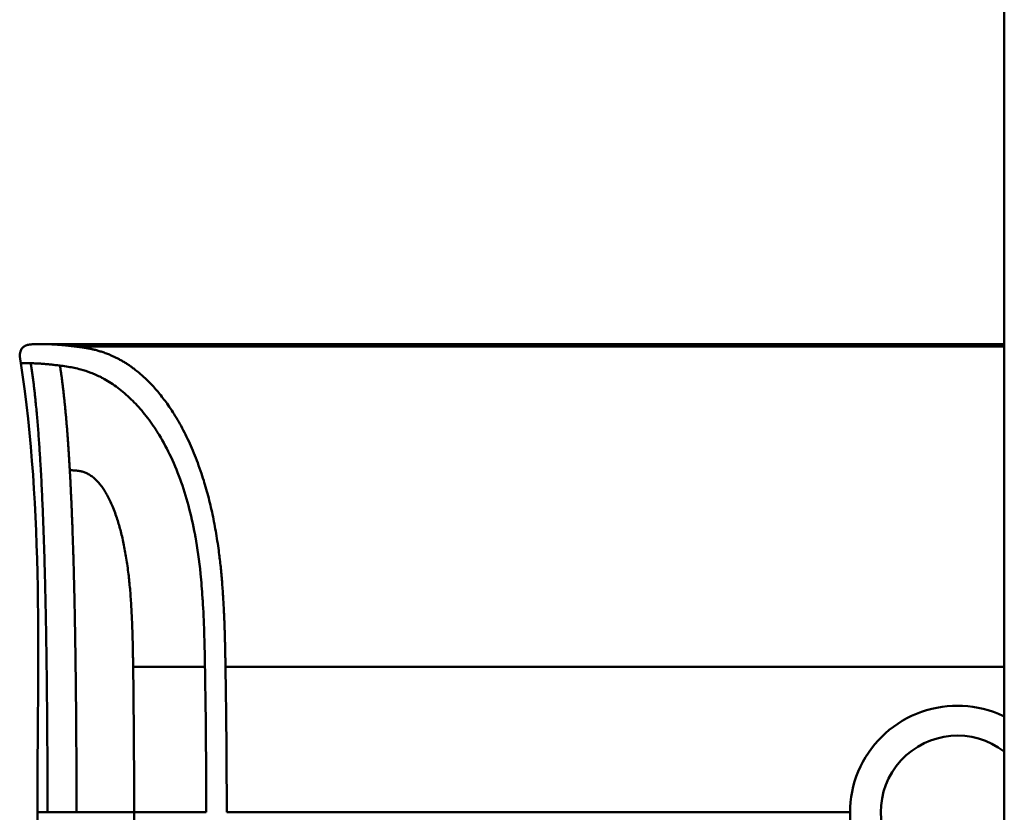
# Model space of a CAD drawing. Header units: millimetres. Extents: x 20 to 833, y 20 to 574.
# Tile 14 of 20: x 388 to 420, y 410 to 436. Entities that reach past the tile are written whole.
import ezdxf

# ---------------------------------------------------------------- set-up
doc = ezdxf.new("R2010")
doc.units = ezdxf.units.MM
doc.header["$LTSCALE"] = 2
doc.layers.add('Sichtbare Kanten(DIN)', color=7, linetype='Continuous', lineweight=50)
doc.layers.add('Sichtbare tangentiale Kanten(DIN)', color=7, linetype='Continuous', lineweight=50)

msp = doc.modelspace()

# ---------------------------------------------------------------- linework, layer by layer
at = {"layer": 'Sichtbare Kanten(DIN)'}
for p, q in [((419.51, 293.027), (419.51, 484.459)), ((400.02, 425.231), (388.842, 425.231)), ((400.02, 425.231), (419.51, 425.231)), ((401.193, 425.227), (401.512, 425.227)), ((401.512, 425.223), (401.512, 425.227)), ((402.692, 425.227), (402.972, 425.227)), ((402.692, 425.219), (402.692, 425.227)), ((402.972, 425.227), (402.972, 425.198)), ((403.491, 425.227), (404.978, 425.227)), ((403.491, 425.225), (403.491, 425.227)), ((404.701, 425.225), (403.491, 425.225)), ((404.701, 425.225), (404.701, 425.217)), ((404.978, 425.227), (404.978, 425.198)), ((405.767, 425.216), (405.767, 425.222)), ((407.638, 425.216), (407.638, 425.222)), ((411.378, 425.227), (412.865, 425.227)), ((411.378, 425.225), (411.378, 425.227)), ((412.588, 425.225), (411.378, 425.225)), ((412.588, 425.225), (412.588, 425.217)), ((412.865, 425.227), (412.865, 425.198)), ((413.448, 425.227), (413.725, 425.227)), ((413.448, 425.198), (413.448, 425.227)), ((413.725, 425.227), (413.725, 425.218)), ((414.869, 425.227), (415.146, 425.227)), ((414.869, 425.218), (414.869, 425.227)), ((415.146, 425.227), (415.146, 425.198)), ((416.207, 425.197), (416.207, 425.227)), ((417.774, 425.229), (417.774, 425.189)), ((418.822, 425.227), (417.984, 425.227)), ((417.984, 425.227), (417.984, 425.197)), ((418.822, 425.197), (418.822, 425.227)), ((401.6, 425.21), (401.6, 425.2)), ((401.774, 425.218), (401.774, 425.215)), ((402.972, 425.198), (402.007, 425.198)), ((402.067, 425.219), (402.692, 425.219)), ((402.067, 425.215), (402.067, 425.219)), ((402.692, 425.215), (402.692, 425.219)), ((402.692, 425.203), (402.692, 425.215)), ((402.692, 425.198), (402.692, 425.203)), ((403.505, 425.203), (404.701, 425.203)), ((403.505, 425.198), (403.505, 425.203)), ((404.978, 425.198), (403.505, 425.198)), ((403.638, 425.217), (404.701, 425.217)), ((403.638, 425.214), (403.638, 425.217)), ((404.701, 425.214), (403.638, 425.214)), ((404.701, 425.214), (404.701, 425.217)), ((404.701, 425.214), (404.701, 425.203)), ((404.701, 425.198), (404.701, 425.203)), ((405.619, 425.2), (405.619, 425.205)), ((405.854, 425.216), (405.854, 425.219)), ((406.307, 425.217), (406.307, 425.214)), ((406.524, 425.203), (406.537, 425.203)), ((406.524, 425.198), (406.524, 425.203)), ((406.595, 425.212), (406.583, 425.212)), ((406.711, 425.209), (406.711, 425.216)), ((406.716, 425.199), (406.716, 425.208)), ((406.841, 425.201), (406.841, 425.214)), ((407.49, 425.2), (407.49, 425.205)), ((407.725, 425.216), (407.725, 425.219)), ((408.178, 425.217), (408.178, 425.214)), ((408.394, 425.203), (408.407, 425.203)), ((408.394, 425.198), (408.394, 425.203)), ((408.466, 425.212), (408.453, 425.212)), ((408.582, 425.209), (408.582, 425.216)), ((408.586, 425.199), (408.586, 425.208)), ((408.711, 425.201), (408.711, 425.214)), ((409.552, 425.198), (409.275, 425.198)), ((409.552, 425.218), (409.552, 425.198)), ((410.696, 425.198), (410.696, 425.218)), ((410.973, 425.198), (410.696, 425.198)), ((411.393, 425.203), (412.588, 425.203)), ((411.393, 425.198), (411.393, 425.203)), ((412.865, 425.198), (411.393, 425.198)), ((411.525, 425.217), (412.588, 425.217)), ((411.525, 425.214), (411.525, 425.217)), ((412.588, 425.214), (411.525, 425.214)), ((412.588, 425.217), (412.588, 425.214)), ((412.588, 425.214), (412.588, 425.203)), ((412.588, 425.198), (412.588, 425.203)), ((413.725, 425.198), (413.448, 425.198)), ((413.725, 425.218), (414.869, 425.218)), ((413.725, 425.214), (413.725, 425.218)), ((414.869, 425.214), (413.725, 425.214)), ((413.725, 425.214), (413.725, 425.198)), ((414.869, 425.214), (414.869, 425.218)), ((414.869, 425.198), (414.869, 425.214)), ((415.146, 425.198), (414.869, 425.198)), ((417.984, 425.197), (418.822, 425.197))]:
    msp.add_line(p, q, dxfattribs=at)
msp.add_arc((418.01, 410.23), 2.458, 52.4012, 307.5988, dxfattribs=at)
for centre, major_axis, ratio, start_param, end_param in [((421.616, -3632.608), (0, 4057.838), 0.978322, 0.000968, 0.001362), ((406.399, 425.208), (0.322, 0), 0.013262, 0.786802, 0.914041), ((405.007, 425.2), (-1.913, -0.011), 0.006639, 3.429951, 3.612913), ((408.269, 425.208), (0.322, 0), 0.013262, 0.786802, 0.914041), ((406.877, 425.2), (-1.913, -0.011), 0.006639, 3.429951, 3.612913), ((403.268, -2516.44), (0, 2941.666), 0.977785, 6.278142, 6.278687)]:
    msp.add_ellipse(centre, major_axis=major_axis, ratio=ratio, start_param=start_param, end_param=end_param, dxfattribs=at)
for points, degree, knots in [([(387.997, 424.62), (387.982, 424.717), (387.965, 424.816), (387.975, 424.943), (387.98, 424.972), (387.993, 425.018), (388, 425.037), (388.018, 425.072), (388.029, 425.089), (388.054, 425.119), (388.069, 425.133), (388.116, 425.17), (388.153, 425.187), (388.229, 425.212), (388.268, 425.219), (388.346, 425.228), (388.386, 425.229), (388.43, 425.23), (388.434, 425.23), (388.444, 425.231), (388.449, 425.231), (388.457, 425.231), (388.461, 425.231), (388.467, 425.231), (388.469, 425.231), (388.479, 425.231), (388.481, 425.231), (388.491, 425.231), (388.49, 425.231), (388.496, 425.231), (388.499, 425.231), (388.507, 425.231), (388.51, 425.231), (388.515, 425.231), (388.516, 425.231), (388.519, 425.231), (388.519, 425.231), (388.519, 425.231), (388.519, 425.231), (388.52, 425.231), (388.52, 425.231), (388.52, 425.231), (388.52, 425.231), (388.52, 425.231), (388.52, 425.231), (388.52, 425.231), (388.52, 425.231), (388.52, 425.231)], 3, [0, 0, 0, 0, 0.0294977, 0.0294977, 0.0381619, 0.0381619, 0.0440713, 0.0440713, 0.0499905, 0.0499905, 0.0559122, 0.0559122, 0.0678949, 0.0678949, 0.0797343, 0.0797343, 0.0915274, 0.0915274, 0.0930013, 0.0930013, 0.0944832, 0.0944832, 0.0959796, 0.0959796, 0.0974664, 0.0974664, 0.1034692, 0.1034692, 0.1270507, 0.1270507, 0.1879011, 0.1879011, 0.2107211, 0.2107211, 0.2150009, 0.2150009, 0.2153689, 0.2153689, 0.2155531, 0.2155531, 0.2155992, 0.2155992, 0.2156456, 0.2156456, 0.2156571, 0.2156571, 0.2156688, 0.2156688, 0.2156688, 0.2156688]), ([(388.499, 425.231), (388.499, 425.231), (388.501, 425.231), (388.506, 425.231), (388.51, 425.231), (388.515, 425.231), (388.516, 425.231), (388.518, 425.231), (388.519, 425.231), (388.521, 425.231), (388.522, 425.231), (388.523, 425.231), (388.523, 425.231), (388.523, 425.231), (388.523, 425.231), (388.523, 425.231), (388.523, 425.231), (388.523, 425.231)], 3, [0.0356409, 0.0356409, 0.0356409, 0.0356409, 0.0964729, 0.0964729, 0.1925318, 0.1925318, 0.2285539, 0.2285539, 0.2555705, 0.2555705, 0.2606363, 0.2606363, 0.2608737, 0.2608737, 0.261052, 0.261052, 0.2610664, 0.2610664, 0.2610664, 0.2610664]), ([(388.52, 425.231), (388.568, 425.231), (388.528, 425.231), (388.705, 425.231), (388.734, 425.231), (388.773, 425.231), (388.781, 425.231), (388.807, 425.231), (388.809, 425.231), (388.816, 425.231), (388.817, 425.231), (388.818, 425.231), (388.819, 425.231), (388.819, 425.231), (388.819, 425.231), (388.82, 425.231), (388.82, 425.231), (388.82, 425.231)], 3, [0, 0, 0, 0, 0.4074489, 0.4074489, 0.5322967, 0.5322967, 0.5636556, 0.5636556, 0.5676213, 0.5676213, 0.5681208, 0.5681208, 0.5682446, 0.5682446, 0.5683062, 0.5683062, 0.5683445, 0.5683445, 0.5683445, 0.5683445]), ([(388.707, 425.231), (388.71, 425.231), (388.72, 425.231), (388.737, 425.231), (388.761, 425.231), (388.788, 425.231), (388.812, 425.231), (388.829, 425.231), (388.839, 425.231), (388.842, 425.231)], 5, [5.269527, 5.269527, 5.269527, 5.269527, 5.269527, 5.269527, 5.666285, 6.463001, 7.259718, 8.056434, 8.413102, 8.413102, 8.413102, 8.413102, 8.413102, 8.413102]), ([(388.842, 425.231), (388.842, 425.231), (388.84, 425.231), (388.836, 425.231), (388.831, 425.231), (388.827, 425.231), (388.823, 425.231), (388.82, 425.231)], 5, [0, 0, 0, 0, 0, 0, 0.00005315, 0.00605576, 0.01942274, 0.01942274, 0.01942274, 0.01942274, 0.01942274, 0.01942274]), ([(401.774, 425.218), (401.677, 425.22), (401.58, 425.222), (401.387, 425.224), (401.29, 425.226), (401.193, 425.227)], 3, [-0.1052572, -0.1052572, -0.1052572, -0.1052572, -0.0526291, -0.0526291, -0.000001, -0.000001, -0.000001, -0.000001]), ([(401.512, 425.227), (401.604, 425.226), (401.697, 425.224), (401.882, 425.222), (401.975, 425.22), (402.067, 425.219)], 3, [-0.1005752, -0.1005752, -0.1005752, -0.1005752, -0.0502881, -0.0502881, -0.000001, -0.000001, -0.000001, -0.000001]), ([(405.633, 425.218), (405.605, 425.218), (405.582, 425.218), (405.543, 425.219), (405.529, 425.219), (405.498, 425.221), (405.491, 425.222), (405.506, 425.223), (405.525, 425.224), (405.592, 425.225), (405.64, 425.225), (405.748, 425.226), (405.823, 425.226), (406.033, 425.227), (406.141, 425.227), (406.306, 425.227), (406.456, 425.227), (406.814, 425.226), (406.898, 425.226), (406.993, 425.225)], 3, [0, 0, 0, 0, 0.0114915, 0.0114915, 0.0227532, 0.0227532, 0.0450369, 0.0450369, 0.0645561, 0.0645561, 0.0860668, 0.0860668, 0.1052548, 0.1052548, 0.1231602, 0.1231602, 0.1329564, 0.1329564, 0.1429347, 0.1429347, 0.1429347, 0.1429347]), ([(406.309, 425.225), (406.247, 425.225), (406.183, 425.225), (406.121, 425.225), (406.047, 425.225), (405.996, 425.225), (405.963, 425.224), (405.916, 425.224), (405.877, 425.224), (405.844, 425.224), (405.82, 425.223), (405.802, 425.223), (405.789, 425.223), (405.775, 425.223), (405.769, 425.222), (405.767, 425.222)], 3, [0, 0, 0, 0, 0.0188348, 0.0188348, 0.0188348, 0.0412232, 0.0412232, 0.0412232, 0.0734599, 0.0734599, 0.0734599, 0.0962138, 0.0962138, 0.0962138, 0.1202703, 0.1202703, 0.1202703, 0.1202703]), ([(405.767, 425.222), (405.767, 425.221), (405.772, 425.221), (405.785, 425.221), (405.798, 425.22), (405.819, 425.22), (405.854, 425.219)], 3, [0, 0, 0, 0, 0.01167029, 0.01167029, 0.01167029, 0.02361101, 0.02361101, 0.02361101, 0.02361101]), ([(407.504, 425.218), (407.476, 425.218), (407.452, 425.218), (407.413, 425.219), (407.399, 425.219), (407.368, 425.221), (407.361, 425.222), (407.377, 425.223), (407.395, 425.224), (407.462, 425.225), (407.51, 425.225), (407.619, 425.226), (407.694, 425.226), (407.904, 425.227), (408.011, 425.227), (408.176, 425.227), (408.327, 425.227), (408.685, 425.226), (408.769, 425.226), (408.864, 425.225)], 3, [0, 0, 0, 0, 0.0114915, 0.0114915, 0.0227532, 0.0227532, 0.0450369, 0.0450369, 0.0645561, 0.0645561, 0.0860667, 0.0860667, 0.1052546, 0.1052546, 0.12316, 0.12316, 0.1329562, 0.1329562, 0.1429345, 0.1429345, 0.1429345, 0.1429345]), ([(408.18, 425.225), (408.117, 425.225), (408.053, 425.225), (407.991, 425.225), (407.917, 425.225), (407.867, 425.225), (407.834, 425.224), (407.786, 425.224), (407.747, 425.224), (407.714, 425.224), (407.691, 425.223), (407.672, 425.223), (407.659, 425.223), (407.646, 425.223), (407.639, 425.222), (407.638, 425.222)], 3, [0, 0, 0, 0, 0.0188348, 0.0188348, 0.0188348, 0.0412232, 0.0412232, 0.0412232, 0.0734599, 0.0734599, 0.0734599, 0.0962138, 0.0962138, 0.0962138, 0.1202703, 0.1202703, 0.1202703, 0.1202703]), ([(407.638, 425.222), (407.638, 425.221), (407.642, 425.221), (407.655, 425.221), (407.668, 425.22), (407.689, 425.22), (407.725, 425.219)], 3, [0, 0, 0, 0, 0.01167029, 0.01167029, 0.01167029, 0.02361101, 0.02361101, 0.02361101, 0.02361101]), ([(409.275, 425.198), (409.275, 425.205), (409.275, 425.212), (409.275, 425.218), (409.272, 425.22), (409.334, 425.223), (409.371, 425.224), (409.473, 425.225), (409.533, 425.225), (409.689, 425.226), (409.784, 425.226), (410.024, 425.227), (410.169, 425.227), (410.388, 425.227), (410.495, 425.226), (410.669, 425.226), (410.737, 425.225), (410.849, 425.224), (410.89, 425.223), (410.938, 425.222), (410.952, 425.221), (410.965, 425.22), (410.968, 425.22), (410.971, 425.219), (410.972, 425.219), (410.973, 425.218), (410.973, 425.218), (410.973, 425.218), (410.973, 425.218), (410.973, 425.218), (410.973, 425.218), (410.973, 425.218), (410.973, 425.218), (410.973, 425.218), (410.973, 425.218), (410.973, 425.218), (410.973, 425.218), (410.973, 425.218), (410.973, 425.218), (410.973, 425.218), (410.973, 425.218), (410.973, 425.213), (410.973, 425.206), (410.973, 425.198)], 3, [0, 0, 0, 0, 0.1092334, 0.1092334, 0.1490232, 0.1490232, 0.1726138, 0.1726138, 0.1937378, 0.1937378, 0.2182547, 0.2182547, 0.2526067, 0.2526067, 0.2870093, 0.2870093, 0.3152043, 0.3152043, 0.3443314, 0.3443314, 0.3644971, 0.3644971, 0.3751144, 0.3751144, 0.3803766, 0.3803766, 0.3830492, 0.3830492, 0.38432, 0.38432, 0.3850207, 0.3850207, 0.3856281, 0.3856281, 0.3856453, 0.3856453, 0.3856529, 0.3856529, 0.385659, 0.385659, 0.3856615, 0.3856615, 0.5126043, 0.5126043, 0.5126043, 0.5126043]), ([(410.696, 425.198), (410.696, 425.204), (410.696, 425.209), (410.696, 425.213), (410.696, 425.215), (410.696, 425.217), (410.696, 425.218), (410.696, 425.219), (410.695, 425.219), (410.692, 425.219), (410.685, 425.22), (410.669, 425.221), (410.636, 425.222), (410.613, 425.223), (410.583, 425.223), (410.542, 425.224), (410.501, 425.224), (410.453, 425.224), (410.399, 425.224), (410.336, 425.225), (410.268, 425.225), (410.199, 425.225), (410.181, 425.225), (410.157, 425.225), (410.128, 425.225), (410.065, 425.225), (409.98, 425.225), (409.898, 425.225), (409.839, 425.224), (409.785, 425.224), (409.738, 425.224), (409.695, 425.223), (409.66, 425.223), (409.633, 425.223), (409.604, 425.222), (409.585, 425.221), (409.572, 425.221), (409.558, 425.22), (409.552, 425.219), (409.552, 425.218)], 3, [0, 0, 0, 0, 0.0858896, 0.0858896, 0.0858896, 0.1279276, 0.1279276, 0.1279276, 0.1432993, 0.1432993, 0.1432993, 0.1836295, 0.1836295, 0.1836295, 0.21198, 0.21198, 0.21198, 0.2404515, 0.2404515, 0.2404515, 0.2735893, 0.2735893, 0.2735893, 0.2822713, 0.2822713, 0.2822713, 0.3015509, 0.3015509, 0.3015509, 0.3153228, 0.3153228, 0.3153228, 0.328077, 0.328077, 0.328077, 0.3418436, 0.3418436, 0.3418436, 0.3581502, 0.3581502, 0.3581502, 0.3581502]), ([(409.953, 425.231), (409.953, 425.231), (409.953, 425.231), (409.953, 425.231), (409.953, 425.231), (409.954, 425.231), (409.955, 425.231), (409.956, 425.231), (409.957, 425.231), (409.961, 425.231), (409.964, 425.231), (409.975, 425.231), (409.981, 425.231), (410.001, 425.231), (410.014, 425.231), (412.214, 425.231), (414.402, 425.231), (416.589, 425.231)], 3, [0, 0, 0, 0, 0.000016, 0.000016, 0.0000801, 0.0000801, 0.0002083, 0.0002083, 0.0004646, 0.0004646, 0.0014898, 0.0014898, 0.0035403, 0.0035403, 0.007385, 0.007385, 0.6635937, 0.6635937, 0.6635937, 0.6635937]), ([(419.453, 425.231), (419.453, 425.231), (419.453, 425.231), (419.453, 425.231), (419.453, 425.231), (419.453, 425.231), (419.453, 425.231), (419.454, 425.231), (419.454, 425.231), (419.458, 425.231), (419.462, 425.231), (419.47, 425.231), (419.474, 425.231), (419.487, 425.231), (419.495, 425.231), (419.506, 425.231), (419.508, 425.231), (419.51, 425.231)], 3, [0.000004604, 0.000004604, 0.000004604, 0.000004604, 0.000013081, 0.000013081, 0.000025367, 0.000025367, 0.000064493, 0.000064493, 0.000103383, 0.000103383, 0.001348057, 0.001348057, 0.002591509, 0.002591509, 0.005078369, 0.005078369, 0.005692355, 0.005692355, 0.005692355, 0.005692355]), ([(402.007, 425.198), (401.932, 425.198), (401.856, 425.198), (401.784, 425.199), (401.711, 425.199), (401.64, 425.2), (401.578, 425.201), (401.523, 425.201), (401.477, 425.202), (401.44, 425.203), (401.398, 425.205), (401.371, 425.206), (401.356, 425.207), (401.347, 425.208), (401.344, 425.209), (401.343, 425.21), (401.343, 425.21), (401.346, 425.212), (401.373, 425.213), (401.395, 425.214), (401.43, 425.215), (401.478, 425.216), (401.515, 425.216), (401.558, 425.217), (401.607, 425.217), (401.659, 425.218), (401.715, 425.218), (401.774, 425.218)], 3, [0, 0, 0, 0, 0.0225711, 0.0225711, 0.0225711, 0.0454923, 0.0454923, 0.0454923, 0.0656128, 0.0656128, 0.0656128, 0.088775, 0.088775, 0.088775, 0.1028625, 0.1028625, 0.1028625, 0.1164275, 0.1164275, 0.1164275, 0.1276054, 0.1276054, 0.1276054, 0.1362092, 0.1362092, 0.1362092, 0.1454311, 0.1454311, 0.1454311, 0.1454311]), ([(405.619, 425.205), (405.766, 425.204), (405.902, 425.203), (406.133, 425.202), (406.211, 425.202), (406.366, 425.202), (406.453, 425.203), (406.524, 425.203)], 3, [0, 0, 0, 0, 0.04647205, 0.04647205, 0.06998895, 0.06998895, 0.09284234, 0.09284234, 0.09284234, 0.09284234]), ([(406.583, 425.212), (406.452, 425.213), (406.253, 425.214), (406.004, 425.215), (405.92, 425.215), (405.766, 425.216), (405.692, 425.217), (405.633, 425.218)], 3, [0, 0, 0, 0, 0.04648501, 0.04648501, 0.06986245, 0.06986245, 0.09248547, 0.09248547, 0.09248547, 0.09248547]), ([(405.854, 425.219), (405.891, 425.219), (405.941, 425.219), (405.996, 425.219), (406.05, 425.218), (406.103, 425.218), (406.166, 425.218)], 3, [0, 0, 0, 0, 0.01715883, 0.01715883, 0.01715883, 0.03436624, 0.03436624, 0.03436624, 0.03436624]), ([(406.975, 425.207), (406.968, 425.206), (406.948, 425.205), (406.875, 425.202), (406.829, 425.201), (406.725, 425.199), (406.649, 425.199), (406.502, 425.198), (406.412, 425.197), (406.227, 425.197), (406.135, 425.197), (406.043, 425.197)], 3, [0, 0, 0, 0, 0.0226843, 0.0226843, 0.0471214, 0.0471214, 0.0950996, 0.0950996, 0.1652353, 0.1652353, 0.2353795, 0.2353795, 0.2353795, 0.2353795]), ([(406.166, 425.218), (406.19, 425.218), (406.213, 425.218), (406.237, 425.218), (406.239, 425.218), (406.25, 425.218), (406.261, 425.218), (406.277, 425.217), (406.295, 425.217), (406.307, 425.217)], 3, [0, 0, 0, 0, 0.007243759, 0.007243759, 0.007243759, 0.007783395, 0.007783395, 0.007783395, 0.008527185, 0.008527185, 0.008527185, 0.008527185]), ([(406.307, 425.217), (406.393, 425.217), (406.454, 425.217), (406.522, 425.217), (406.59, 425.216), (406.653, 425.216), (406.711, 425.216)], 3, [0, 0, 0, 0, 0.02152225, 0.02152225, 0.02152225, 0.04305819, 0.04305819, 0.04305819, 0.04305819]), ([(406.537, 425.203), (406.565, 425.204), (406.591, 425.204), (406.614, 425.204), (406.637, 425.205), (406.657, 425.205), (406.672, 425.205), (406.68, 425.206), (406.688, 425.206), (406.696, 425.206), (406.702, 425.206), (406.708, 425.207), (406.711, 425.207), (406.718, 425.208), (406.718, 425.208), (406.711, 425.209), (406.705, 425.209), (406.695, 425.21), (406.681, 425.21), (406.667, 425.211), (406.648, 425.211), (406.626, 425.212)], 3, [0, 0, 0, 0, 0.00910864, 0.00910864, 0.00910864, 0.01796935, 0.01796935, 0.01796935, 0.02226226, 0.02226226, 0.02226226, 0.02577904, 0.02577904, 0.02577904, 0.03210922, 0.03210922, 0.03210922, 0.0373818, 0.0373818, 0.0373818, 0.04265759, 0.04265759, 0.04265759, 0.04265759]), ([(406.841, 425.214), (406.868, 425.214), (406.893, 425.213), (406.913, 425.213), (406.932, 425.212), (406.947, 425.212), (406.957, 425.211), (406.969, 425.211), (406.975, 425.21), (406.977, 425.209), (406.978, 425.209), (406.979, 425.209), (406.979, 425.209), (406.979, 425.208), (406.978, 425.208), (406.975, 425.207)], 3, [0, 0, 0, 0, 0.01175175, 0.01175175, 0.01175175, 0.02263408, 0.02263408, 0.02263408, 0.03418299, 0.03418299, 0.03418299, 0.0383665, 0.0383665, 0.0383665, 0.0427469, 0.0427469, 0.0427469, 0.0427469]), ([(407.49, 425.205), (407.636, 425.204), (407.773, 425.203), (408.003, 425.202), (408.081, 425.202), (408.237, 425.202), (408.323, 425.203), (408.394, 425.203)], 3, [0, 0, 0, 0, 0.04647205, 0.04647205, 0.06998895, 0.06998895, 0.09284234, 0.09284234, 0.09284234, 0.09284234]), ([(408.453, 425.212), (408.322, 425.213), (408.124, 425.214), (407.875, 425.215), (407.79, 425.215), (407.637, 425.216), (407.563, 425.217), (407.504, 425.218)], 3, [0, 0, 0, 0, 0.04648501, 0.04648501, 0.06986246, 0.06986246, 0.09248548, 0.09248548, 0.09248548, 0.09248548]), ([(407.725, 425.219), (407.762, 425.219), (407.812, 425.219), (407.866, 425.219), (407.921, 425.218), (407.973, 425.218), (408.037, 425.218)], 3, [0, 0, 0, 0, 0.01715883, 0.01715883, 0.01715883, 0.03436624, 0.03436624, 0.03436624, 0.03436624]), ([(408.846, 425.207), (408.839, 425.206), (408.819, 425.205), (408.746, 425.202), (408.699, 425.201), (408.596, 425.199), (408.52, 425.199), (408.372, 425.198), (408.283, 425.197), (408.098, 425.197), (408.005, 425.197), (407.913, 425.197)], 3, [0, 0, 0, 0, 0.0226843, 0.0226843, 0.0471214, 0.0471214, 0.0950996, 0.0950996, 0.1652353, 0.1652353, 0.2353795, 0.2353795, 0.2353795, 0.2353795]), ([(408.037, 425.218), (408.06, 425.218), (408.084, 425.218), (408.107, 425.218), (408.109, 425.218), (408.12, 425.218), (408.132, 425.218), (408.147, 425.217), (408.166, 425.217), (408.178, 425.217)], 3, [0, 0, 0, 0, 0.007243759, 0.007243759, 0.007243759, 0.007783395, 0.007783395, 0.007783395, 0.008527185, 0.008527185, 0.008527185, 0.008527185]), ([(408.178, 425.217), (408.264, 425.217), (408.324, 425.217), (408.392, 425.217), (408.46, 425.216), (408.524, 425.216), (408.582, 425.216)], 3, [0, 0, 0, 0, 0.02152225, 0.02152225, 0.02152225, 0.04305819, 0.04305819, 0.04305819, 0.04305819]), ([(408.407, 425.203), (408.435, 425.204), (408.461, 425.204), (408.485, 425.204), (408.508, 425.205), (408.527, 425.205), (408.543, 425.205), (408.55, 425.206), (408.559, 425.206), (408.566, 425.206), (408.573, 425.206), (408.578, 425.207), (408.582, 425.207), (408.588, 425.208), (408.588, 425.208), (408.581, 425.209), (408.576, 425.209), (408.566, 425.21), (408.551, 425.21), (408.537, 425.211), (408.519, 425.211), (408.497, 425.212)], 3, [0, 0, 0, 0, 0.00910864, 0.00910864, 0.00910864, 0.01796935, 0.01796935, 0.01796935, 0.02226226, 0.02226226, 0.02226226, 0.02577904, 0.02577904, 0.02577904, 0.03210922, 0.03210922, 0.03210922, 0.0373818, 0.0373818, 0.0373818, 0.04265759, 0.04265759, 0.04265759, 0.04265759]), ([(408.711, 425.214), (408.739, 425.214), (408.763, 425.213), (408.784, 425.213), (408.803, 425.212), (408.817, 425.212), (408.828, 425.211), (408.839, 425.211), (408.845, 425.21), (408.848, 425.209), (408.849, 425.209), (408.85, 425.209), (408.85, 425.209), (408.85, 425.208), (408.849, 425.208), (408.846, 425.207)], 3, [0, 0, 0, 0, 0.01175174, 0.01175174, 0.01175174, 0.02263405, 0.02263405, 0.02263405, 0.03418298, 0.03418298, 0.03418298, 0.0383665, 0.0383665, 0.0383665, 0.0427469, 0.0427469, 0.0427469, 0.0427469]), ([(419.51, 413.305), (419.447, 413.335), (419.384, 413.363), (418.897, 413.562), (418.439, 413.646), (417.579, 413.646), (417.12, 413.561), (416.274, 413.215), (415.887, 412.954), (415.274, 412.349), (415.008, 411.964), (414.654, 411.121), (414.567, 410.662), (414.567, 410.231)], 3, [-1.1817725, -1.1817725, -1.1817725, -1.1817725, -1.1622062, -1.1622062, -1.0334154, -1.0334154, -0.9043555, -0.9043555, -0.7752956, -0.7752956, -0.6460012, -0.6460012, -0.5167398, -0.5167398, -0.5167398, -0.5167398]), ([(387.998, 395.841), (388.277, 397.633), (388.343, 399.455), (388.512, 404.254), (388.532, 407.243), (388.532, 410.231)], 3, [0, 0, 0, 0, 0.544198, 0.544198, 1.440627, 1.440627, 1.440627, 1.440627]), ([(419.51, 407.156), (419.447, 407.126), (419.384, 407.098), (418.897, 406.899), (418.439, 406.815), (418.01, 406.815), (417.579, 406.815), (417.12, 406.9), (416.274, 407.246), (415.887, 407.507), (415.274, 408.112), (415.008, 408.497), (414.654, 409.34), (414.567, 409.8), (414.567, 410.231), (414.567, 410.231), (414.567, 410.231)], 3, [1.9184747, 1.9184747, 1.9184747, 1.9184747, 1.9380413, 1.9380413, 2.0668318, 2.0668318, 2.0668318, 2.1958916, 2.1958916, 2.3249514, 2.3249514, 2.4542456, 2.4542456, 2.5835399, 2.5835399, 2.5835728, 2.5835728, 2.5835728, 2.5835728])]:
    msp.add_open_spline(points, degree=degree, knots=knots, dxfattribs=at)
for points, weights, knots in [([(406.93, 425.223), (406.85, 425.224), (406.774, 425.224), (406.701, 425.224), (406.66, 425.224), (406.62, 425.224), (406.581, 425.224), (406.539, 425.225), (406.498, 425.225), (406.457, 425.225), (406.42, 425.225), (406.383, 425.225), (406.346, 425.225), (406.333, 425.225), (406.321, 425.225), (406.309, 425.225)], [1, 1.00798459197, 1.00798459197, 1, 1.00194930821, 1.00194930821, 1, 1.00189086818, 1.00189086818, 1, 1, 1, 1, 1.00147352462, 1.00147352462, 1], [0, 0, 0, 0, 0.02429045, 0.02429045, 0.02429045, 0.03732361, 0.03732361, 0.03732361, 0.05061544, 0.05061544, 0.05061544, 0.06177209, 0.06177209, 0.06177209, 0.06549098, 0.06549098, 0.06549098, 0.06549098]), ([(408.801, 425.223), (408.72, 425.224), (408.645, 425.224), (408.571, 425.224), (408.531, 425.224), (408.491, 425.224), (408.451, 425.224), (408.41, 425.225), (408.369, 425.225), (408.327, 425.225), (408.29, 425.225), (408.254, 425.225), (408.217, 425.225), (408.204, 425.225), (408.192, 425.225), (408.18, 425.225)], [1, 1.00798459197, 1.00798459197, 1, 1.00194930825, 1.00194930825, 1, 1.00189086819, 1.00189086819, 1, 1, 1, 1, 1.00147352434, 1.00147352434, 1], [0, 0, 0, 0, 0.02429045, 0.02429045, 0.02429045, 0.03732361, 0.03732361, 0.03732361, 0.05061544, 0.05061544, 0.05061544, 0.06177209, 0.06177209, 0.06177209, 0.06549098, 0.06549098, 0.06549098, 0.06549098]), ([(402.692, 425.215), (402.474, 425.215), (402.257, 425.215), (402.039, 425.215), (402.005, 425.215), (401.972, 425.215), (401.941, 425.215), (401.906, 425.215), (401.874, 425.215), (401.844, 425.215), (401.81, 425.215), (401.779, 425.215), (401.752, 425.214), (401.723, 425.214), (401.697, 425.214), (401.676, 425.213), (401.649, 425.213), (401.629, 425.212), (401.616, 425.212), (401.605, 425.211), (401.6, 425.21), (401.6, 425.21)], [1, 1, 1, 1, 0.99849745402, 0.99849745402, 1, 0.998977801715, 0.998977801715, 1, 0.999210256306, 0.999210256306, 1, 0.999393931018, 0.999393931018, 1, 0.999355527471, 0.999355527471, 1, 0.999661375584, 0.999661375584, 1], [0, 0, 0, 0, 0.0652493, 0.0652493, 0.0652493, 0.0751466, 0.0751466, 0.0751466, 0.0849511, 0.0849511, 0.0849511, 0.0950243, 0.0950243, 0.0950243, 0.1051429, 0.1051429, 0.1051429, 0.1194039, 0.1194039, 0.1194039, 0.1309839, 0.1309839, 0.1309839, 0.1309839]), ([(401.6, 425.21), (401.6, 425.209), (401.61, 425.208), (401.631, 425.207), (401.642, 425.206), (401.656, 425.206), (401.673, 425.206), (401.69, 425.205), (401.71, 425.205), (401.732, 425.205), (401.753, 425.204), (401.776, 425.204), (401.802, 425.204), (401.826, 425.204), (401.851, 425.203), (401.879, 425.203), (401.927, 425.203), (401.981, 425.203), (402.039, 425.203), (402.257, 425.203), (402.474, 425.203), (402.692, 425.203)], [1, 0.99534372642, 0.99534372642, 1, 0.998494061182, 0.998494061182, 1, 0.998460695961, 0.998460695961, 1, 0.998657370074, 0.998657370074, 1, 0.998874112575, 0.998874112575, 1, 0.996743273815, 0.996743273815, 1, 1, 1, 1], [0, 0, 0, 0, 0.0167499, 0.0167499, 0.0167499, 0.0259531, 0.0259531, 0.0259531, 0.0351695, 0.0351695, 0.0351695, 0.0438009, 0.0438009, 0.0438009, 0.0518097, 0.0518097, 0.0518097, 0.065886, 0.065886, 0.065886, 0.1311352, 0.1311352, 0.1311352, 0.1311352]), ([(406.011, 425.197), (405.95, 425.198), (405.891, 425.198), (405.835, 425.198), (405.776, 425.198), (405.719, 425.199), (405.665, 425.199), (405.629, 425.2), (405.594, 425.2), (405.56, 425.2), (405.555, 425.2), (405.55, 425.2), (405.546, 425.2)], [1, 0.999971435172, 0.999971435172, 1, 0.999946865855, 0.999946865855, 1, 0.999474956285, 0.999474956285, 1, 1, 1, 1], [0, 0, 0, 0, 0.01792662, 0.01792662, 0.01792662, 0.0358754, 0.0358754, 0.0358754, 0.04736768, 0.04736768, 0.04736768, 0.04890663, 0.04890663, 0.04890663, 0.04890663]), ([(407.881, 425.197), (407.82, 425.198), (407.762, 425.198), (407.706, 425.198), (407.646, 425.198), (407.589, 425.199), (407.535, 425.199), (407.5, 425.2), (407.465, 425.2), (407.43, 425.2), (407.425, 425.2), (407.421, 425.2), (407.416, 425.2)], [1, 0.999971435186, 0.999971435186, 1, 0.999946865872, 0.999946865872, 1, 0.999474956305, 0.999474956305, 1, 1, 1, 1], [0, 0, 0, 0, 0.01792662, 0.01792662, 0.01792662, 0.0358754, 0.0358754, 0.0358754, 0.04736768, 0.04736768, 0.04736768, 0.04890663, 0.04890663, 0.04890663, 0.04890663])]:
    msp.add_rational_spline(points, weights, degree=3, knots=knots, dxfattribs=at)
for points in [[(406.993, 425.225), (406.972, 425.225), (406.951, 425.224), (406.93, 425.223)], [(408.864, 425.225), (408.843, 425.225), (408.822, 425.224), (408.801, 425.223)], [(405.546, 425.2), (405.57, 425.202), (405.595, 425.204), (405.619, 425.205)], [(406.043, 425.197), (406.032, 425.197), (406.021, 425.197), (406.011, 425.197)], [(407.416, 425.2), (407.441, 425.202), (407.465, 425.204), (407.49, 425.205)], [(407.913, 425.197), (407.903, 425.197), (407.892, 425.197), (407.881, 425.197)], [(387.998, 424.62), (387.998, 424.62), (387.998, 424.62), (387.998, 424.62)], [(388.532, 410.231), (388.532, 415.031), (388.736, 419.878), (387.998, 424.62)]]:
    msp.add_open_spline(points, degree=3, dxfattribs=at)
at = {"layer": 'Sichtbare tangentiale Kanten(DIN)'}
for p, q in [((419.51, 425.153), (389.793, 425.153)), ((406.166, 425.214), (406.166, 425.218)), ((406.537, 425.198), (406.537, 425.203)), ((408.037, 425.214), (408.037, 425.218)), ((408.407, 425.198), (408.407, 425.203)), ((391.599, 414.888), (391.599, 414.897)), ((393.901, 414.888), (391.599, 414.888)), ((419.51, 414.888), (394.558, 414.888)), ((394.597, 410.231), (414.567, 410.231))]:
    msp.add_line(p, q, dxfattribs=at)
for centre, major_axis, start_param, end_param in [((391.323, 409.671), (0.016, 10.727), 4.764655, 5.220371), ((391.323, 410.79), (0.016, -10.727), 1.062815, 1.518592)]:
    msp.add_ellipse(centre, major_axis=major_axis, ratio=0.028644, start_param=start_param, end_param=end_param, dxfattribs=at)
for points, degree, knots in [([(389.793, 425.153), (389.793, 425.153), (389.786, 425.154), (389.746, 425.159), (389.676, 425.167), (389.579, 425.179), (389.458, 425.192), (389.327, 425.205), (389.208, 425.215), (389.1, 425.222), (389.002, 425.227), (388.933, 425.23), (388.886, 425.231), (388.856, 425.231), (388.842, 425.231)], 5, [0, 0, 0, 0, 0, 0, 0.0000789, 0.0138137, 0.0766896, 0.1395656, 0.2024415, 0.2653174, 0.3281933, 0.3910693, 0.4539452, 0.516768, 0.516768, 0.516768, 0.516768, 0.516768, 0.516768]), ([(394.558, 414.888), (394.558, 414.893), (394.551, 415.331), (394.534, 416.204), (394.488, 417.528), (394.32, 419.302), (393.784, 421.408), (392.963, 423.089), (392.047, 424.196), (391.157, 424.819), (390.542, 425.032), (390.144, 425.107), (389.905, 425.139), (389.793, 425.153)], 5, [0, 0, 0, 0, 0, 0, 0.002102, 0.219803, 0.437505, 0.655206, 0.872907, 1.090608, 1.308309, 1.52601, 1.743633, 1.743633, 1.743633, 1.743633, 1.743633, 1.743633]), ([(387.998, 424.62), (387.998, 424.62), (387.998, 424.62), (387.999, 424.62), (387.999, 424.62), (387.999, 424.62), (387.999, 424.62), (388.001, 424.62), (388.004, 424.62), (388.008, 424.62), (388.013, 424.62), (388.02, 424.62), (388.03, 424.62), (388.04, 424.62), (388.053, 424.62), (388.068, 424.62), (388.074, 424.62), (388.081, 424.62), (388.088, 424.62), (388.1, 424.62), (388.113, 424.62), (388.127, 424.62), (388.151, 424.62), (388.178, 424.62), (388.211, 424.62), (388.243, 424.62), (388.279, 424.62), (388.319, 424.62), (388.32, 424.62), (388.321, 424.62), (388.321, 424.62)], 3, [0.1681613, 0.1681613, 0.1681613, 0.1681613, 0.2202767, 0.2202767, 0.2202767, 0.2309529, 0.2309529, 0.2309529, 0.3302295, 0.3302295, 0.3302295, 0.4395805, 0.4395805, 0.4395805, 0.5485418, 0.5485418, 0.5485418, 0.5906345, 0.5906345, 0.5906345, 0.6580998, 0.6580998, 0.6580998, 0.7689055, 0.7689055, 0.7689055, 0.8770848, 0.8770848, 0.8770848, 0.8799746, 0.8799746, 0.8799746, 0.8799746]), ([(388.321, 424.62), (388.323, 424.62), (388.326, 424.62), (388.328, 424.62), (388.352, 424.62), (388.378, 424.62), (388.406, 424.619), (388.433, 424.619), (388.462, 424.618), (388.493, 424.616), (388.524, 424.615), (388.557, 424.613), (388.592, 424.611), (388.605, 424.61), (388.618, 424.609), (388.632, 424.608), (388.654, 424.607), (388.677, 424.605), (388.701, 424.603), (388.74, 424.6), (388.78, 424.597), (388.823, 424.593), (388.865, 424.589), (388.909, 424.585), (388.955, 424.58), (389.002, 424.575), (389.05, 424.57), (389.1, 424.564), (389.15, 424.558), (389.202, 424.551), (389.256, 424.545)], 3, [0, 0, 0, 0, 0.005938, 0.005938, 0.005938, 0.068767, 0.068767, 0.068767, 0.1314145, 0.1314145, 0.1314145, 0.1940469, 0.1940469, 0.1940469, 0.2177013, 0.2177013, 0.2177013, 0.256742, 0.256742, 0.256742, 0.3195011, 0.3195011, 0.3195011, 0.3822317, 0.3822317, 0.3822317, 0.4449585, 0.4449585, 0.4449585, 0.5075707, 0.5075707, 0.5075707, 0.5075707]), ([(389.256, 424.545), (389.268, 424.543), (389.28, 424.542), (389.292, 424.54), (389.365, 424.531), (389.441, 424.521), (389.519, 424.508), (389.644, 424.488), (389.778, 424.462), (389.926, 424.422), (390.028, 424.394), (390.135, 424.36), (390.243, 424.318), (390.352, 424.276), (390.46, 424.228), (390.573, 424.17), (390.61, 424.151), (390.648, 424.13), (390.687, 424.108), (390.825, 424.031), (390.968, 423.938), (391.11, 423.832), (391.252, 423.725), (391.393, 423.605), (391.538, 423.464), (391.665, 423.341), (391.794, 423.201), (391.921, 423.047), (392.047, 422.893), (392.17, 422.728), (392.29, 422.547), (392.32, 422.501), (392.351, 422.453), (392.382, 422.404), (392.517, 422.188), (392.647, 421.954), (392.768, 421.704), (392.889, 421.454), (393.002, 421.187), (393.104, 420.908), (393.202, 420.638), (393.291, 420.357), (393.37, 420.062), (393.45, 419.767), (393.52, 419.457), (393.582, 419.124), (393.586, 419.1), (393.59, 419.078), (393.594, 419.057), (393.66, 418.693), (393.715, 418.299), (393.759, 417.874), (393.785, 417.615), (393.805, 417.368), (393.823, 417.107), (393.825, 417.075), (393.827, 417.046), (393.828, 417.018), (393.849, 416.69), (393.864, 416.353), (393.875, 416.001), (393.886, 415.648), (393.892, 415.385), (393.901, 414.888)], 3, [0, 0, 0, 0, 0.013527, 0.013527, 0.013527, 0.095792, 0.095792, 0.095792, 0.227559, 0.227559, 0.227559, 0.318199, 0.318199, 0.318199, 0.408838, 0.408838, 0.408838, 0.438587, 0.438587, 0.438587, 0.543091, 0.543091, 0.543091, 0.647595, 0.647595, 0.647595, 0.739004, 0.739004, 0.739004, 0.830413, 0.830413, 0.830413, 0.853725, 0.853725, 0.853725, 0.956085, 0.956085, 0.956085, 1.058446, 1.058446, 1.058446, 1.157356, 1.157356, 1.157356, 1.256266, 1.256266, 1.256266, 1.263312, 1.263312, 1.263312, 1.386941, 1.386941, 1.386941, 1.462444, 1.462444, 1.462444, 1.471505, 1.471505, 1.471505, 1.578132, 1.578132, 1.578132, 1.68476, 1.68476, 1.68476, 1.68476]), ([(391.599, 414.897), (391.592, 415.433), (391.569, 416.795), (391.466, 418.335), (391.084, 420.142), (390.459, 421.011), (390.016, 421.189), (389.709, 421.184), (389.57, 421.196)], 5, [0, 0, 0, 0, 0, 0, 0.2492, 0.4992, 0.7492, 0.9992, 0.9992, 0.9992, 0.9992, 0.9992, 0.9992]), ([(393.941, 410.231), (393.941, 410.425), (393.941, 410.618), (393.941, 410.811), (393.938, 411.776), (393.931, 412.742), (393.919, 413.715), (393.916, 413.91), (393.913, 414.102), (393.91, 414.289), (393.908, 414.476), (393.905, 414.667), (393.901, 414.867), (393.901, 414.874), (393.901, 414.881), (393.901, 414.888)], 3, [0, 0, 0, 0, 0.0579521, 0.0579521, 0.0579521, 0.3477131, 0.3477131, 0.3477131, 0.4058533, 0.4058533, 0.4058533, 0.4636935, 0.4636935, 0.4636935, 0.4658128, 0.4658128, 0.4658128, 0.4658128]), ([(394.597, 410.231), (394.597, 410.425), (394.597, 410.619), (394.597, 410.813), (394.596, 411.007), (394.596, 411.201), (394.595, 411.395), (394.594, 411.589), (394.593, 411.784), (394.592, 411.978), (394.591, 412.172), (394.589, 412.366), (394.588, 412.56), (394.586, 412.754), (394.584, 412.948), (394.582, 413.142), (394.58, 413.335), (394.578, 413.529), (394.575, 413.723), (394.573, 413.918), (394.57, 414.113), (394.567, 414.308), (394.564, 414.502), (394.561, 414.695), (394.558, 414.888)], 3, [0.000019, 0.000019, 0.000019, 0.000019, 0.0581611, 0.0581611, 0.0581611, 0.1162844, 0.1162844, 0.1162844, 0.1744076, 0.1744076, 0.1744076, 0.2325309, 0.2325309, 0.2325309, 0.2906542, 0.2906542, 0.2906542, 0.3487774, 0.3487774, 0.3487774, 0.4069007, 0.4069007, 0.4069007, 0.4650424, 0.4650424, 0.4650424, 0.4650424]), ([(388.856, 410.231), (388.701, 410.231), (388.611, 410.231), (388.567, 410.231), (388.539, 410.231), (388.532, 410.231), (388.532, 410.231)], 3, [0, 0, 0, 0, 0.4403832, 0.4403832, 0.4403832, 0.7212637, 0.7212637, 0.7212637, 0.7212637]), ([(391.631, 410.231), (391.835, 410.231), (391.989, 410.231), (392.185, 410.231), (392.381, 410.231), (392.583, 410.231), (392.786, 410.231), (392.837, 410.231), (392.887, 410.231), (392.938, 410.231), (393.091, 410.231), (393.243, 410.231), (393.39, 410.231), (393.415, 410.231), (393.439, 410.231), (393.464, 410.231), (393.488, 410.231), (393.512, 410.231), (393.536, 410.231), (393.656, 410.231), (393.772, 410.231), (393.879, 410.231), (393.901, 410.231), (393.921, 410.231), (393.941, 410.231)], 3, [0, 0, 0, 0, 0.1300988, 0.1300988, 0.1300988, 0.2601975, 0.2601975, 0.2601975, 0.2927222, 0.2927222, 0.2927222, 0.3902963, 0.3902963, 0.3902963, 0.4065586, 0.4065586, 0.4065586, 0.422821, 0.422821, 0.422821, 0.5041327, 0.5041327, 0.5041327, 0.5203951, 0.5203951, 0.5203951, 0.5203951])]:
    msp.add_open_spline(points, degree=degree, knots=knots, dxfattribs=at)
for points, degree in [([(388.856, 410.231), (388.856, 413.706), (388.819, 417.18), (388.744, 420.33), (388.6, 422.831), (388.321, 424.62)], 5), ([(389.57, 421.196), (389.526, 421.98), (389.474, 422.714), (389.412, 423.389), (389.341, 424), (389.256, 424.545)], 5), ([(389.57, 421.196), (389.671, 419.402), (389.732, 417.326), (389.767, 415.033), (389.785, 412.632), (389.785, 410.231)], 5), ([(389.785, 410.231), (389.365, 410.231), (389.06, 410.231), (388.856, 410.231)], 3), ([(389.785, 410.231), (390.211, 410.231), (390.827, 410.231), (391.631, 410.231)], 3)]:
    msp.add_open_spline(points, degree=degree, dxfattribs=at)

doc.saveas('drawing.dxf')
